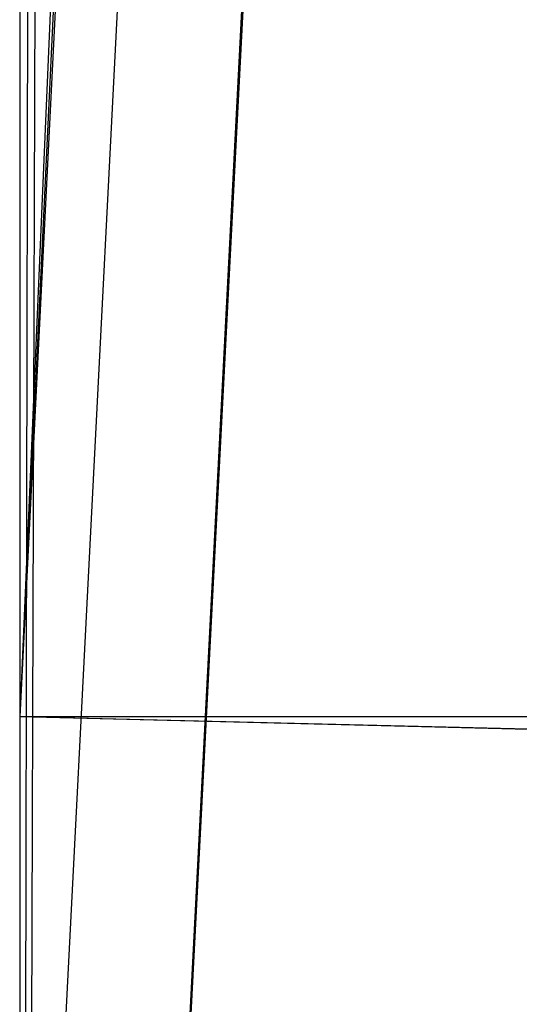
# Model space of a CAD drawing. Header units: millimetres. Extents: x 0 to 1298, y -1 to 755.
# Tile 5 of 169: x 0 to 0.0415, y 0.276 to 0.3579. Entities that reach past the tile are written whole.
import ezdxf

# ---------------------------------------------------------------- set-up
doc = ezdxf.new("R2010")
doc.units = ezdxf.units.MM
doc.layers.add('1', color=7, linetype='Continuous')

# ---------------------------------------------------------------- blocks, each defined once
blk = doc.blocks.new('PART004')
at = {"layer": '1'}
blk.add_lwpolyline([(201.2, 0), (201.2, 68), (0, 68), (0, 0)], close=True, dxfattribs=at)
blk = doc.blocks.new('PART006')
at = {"layer": '1'}
blk.add_lwpolyline([(0, 0), (300, 0), (300, 40), (0, 40)], close=True, dxfattribs=at)
blk = doc.blocks.new('PART007')
at = {"layer": '1'}
blk.add_lwpolyline([(132.3, 0), (132.3, 60.7), (0, 60.7), (0, 0)], close=True, dxfattribs=at)
blk = doc.blocks.new('PART008')
at = {"layer": '1'}
blk.add_lwpolyline([(0, 40), (0, 0), (300, 0), (300, 40)], close=True, dxfattribs=at)
blk = doc.blocks.new('PART009')
at = {"layer": '1'}
blk.add_lwpolyline([(246.2, 281), (192.3, 285.1), (143.8, 288.7), (125.2, 290), (106.6, 291.2), (88.1, 292.2), (80.8, 292.4), (69.6, 292.9), (56.2, 293.2), (42.5, 293.4), (31.8, 293.6), (21, 293.8), (10.6, 294), (5.7, 294.1), (0.9, 294.2), (0.1, 56.7), (0, 0), (81, 0), (290.1, 0)], dxfattribs=at)
blk = doc.blocks.new('PART011')
at = {"layer": '1'}
blk.add_lwpolyline([(195, 0), (195, 90), (0, 90), (0, 0)], close=True, dxfattribs=at)
blk = doc.blocks.new('PART013')
at = {"layer": '1'}
blk.add_lwpolyline([(0, 0), (200, 0), (200, 40), (0, 40)], close=True, dxfattribs=at)
blk = doc.blocks.new('PART014')
at = {"layer": '1'}
blk.add_lwpolyline([(0, 0), (697.5, 0), (697.5, 65), (0, 65)], close=True, dxfattribs=at)
blk = doc.blocks.new('PART022')
at = {"layer": '1'}
blk.add_lwpolyline([(80.1, 0), (80.1, 182), (0, 182), (0, 0)], close=True, dxfattribs=at)
blk = doc.blocks.new('PART023')
at = {"layer": '1'}
blk.add_lwpolyline([(162, 0), (162, 207.1), (0, 207.1), (0, 0)], close=True, dxfattribs=at)
blk = doc.blocks.new('PART026')
at = {"layer": '1'}
blk.add_lwpolyline([(105, 0), (105, 105), (0, 105), (0, 0)], close=True, dxfattribs=at)
blk = doc.blocks.new('PART027')
at = {"layer": '1'}
blk.add_lwpolyline([(3.8, 95), (3, 84.7), (2.3, 74.4), (1.7, 63.9), (1.2, 53.1), (1, 43), (0.9, 32.9), (0.7, 23.2), (0.7, 18.7), (0.6, 14.5), (0.5, 11.5), (0.3, 8.3), (0.3, 6.6), (0.2, 4.7), (0.1, 2.6), (0, 0.3), (4, 0.2), (11.6, 0.2), (15.1, 0.1), (22, 0.1), (28.8, 0), (74.8, 0), (97.1, 0.1), (119.2, 0.1)], dxfattribs=at)
blk = doc.blocks.new('PART028')
at = {"layer": '1'}
blk.add_lwpolyline([(70, 0), (70, 200), (0, 200), (0, 0)], close=True, dxfattribs=at)
blk = doc.blocks.new('PART029')
at = {"layer": '1'}
blk.add_lwpolyline([(70, 200), (0, 200), (0, 0), (70, 0)], close=True, dxfattribs=at)
blk = doc.blocks.new('PART030')
at = {"layer": '1'}
blk.add_lwpolyline([(70, 0), (70, 140), (0, 140), (0, 0)], close=True, dxfattribs=at)
blk = doc.blocks.new('PART035')
at = {"layer": '1'}
blk.add_lwpolyline([(74.2, 72.6), (64.6, 73.8), (59.1, 74.5), (48.3, 76), (36.7, 77.7), (26.3, 79.2), (4.2, 82.6), (0, 0.2), (22.2, 3.4), (33.8, 4.9), (45.8, 6.4), (57.6, 7.6), (58.9, 7.7), (61.9, 7.9), (62.5, 8), (66.4, 8.2), (68, 8.4), (78.7, 8.9)], dxfattribs=at)
blk = doc.blocks.new('PART037')
at = {"layer": '1'}
blk.add_lwpolyline([(140, 0), (140, 32.4), (0, 32.4), (0, 0)], close=True, dxfattribs=at)
blk = doc.blocks.new('PART042')
at = {"layer": '1'}
blk.add_lwpolyline([(140, 32.5), (0, 32.4), (0, 0), (140, 0.1)], close=True, dxfattribs=at)
blk = doc.blocks.new('PART045')
at = {"layer": '1'}
blk.add_lwpolyline([(245.1, 93.5), (34.1, 93.5), (30.1, 93.2), (25.7, 92.5), (21.7, 91.3), (17.4, 89.8), (13.4, 87.5), (9.7, 84.8), (7.9, 83), (6.2, 81), (4.8, 78.7), (3.5, 76.4), (2.5, 74.1), (1.5, 71.5), (0.8, 68.8), (0.3, 66.3), (0.2, 64.5), (0, 61.7), (0, 16), (0, 0), (279.2, 0)], dxfattribs=at)
blk = doc.blocks.new('PART046')
at = {"layer": '1'}
blk.add_lwpolyline([(246.7, 95), (35.6, 95), (31.4, 94.7), (26.9, 93.9), (22.7, 92.7), (18.3, 91.2), (14.1, 88.8), (10.2, 86), (8.2, 84), (6.5, 81.9), (5, 79.4), (3.7, 77.1), (2.6, 74.7), (1.5, 71.9), (0.9, 69.2), (0.4, 66.5), (0.2, 64.8), (0, 61.7), (0, 16), (0, 0), (282.2, 0)], dxfattribs=at)
blk = doc.blocks.new('PART047')
at = {"layer": '1'}
blk.add_lwpolyline([(246.7, 95), (35.6, 95), (31.4, 94.7), (26.9, 93.9), (22.7, 92.7), (18.3, 91.1), (14.1, 88.8), (10.2, 86), (8.2, 84), (6.5, 81.9), (5, 79.4), (3.7, 77.1), (2.6, 74.7), (1.5, 71.9), (0.9, 69.2), (0.4, 66.4), (0.2, 64.8), (0, 61.7), (0, 16), (0, 0), (282.2, 0)], dxfattribs=at)
blk = doc.blocks.new('PART048')
at = {"layer": '1'}
blk.add_lwpolyline([(72.6, 70.9), (69.2, 71.3), (63.1, 72.1), (57.5, 72.7), (46.7, 74.3), (35.1, 76), (24.7, 77.5), (4.1, 80.6), (0, 0.2), (20.3, 3.1), (31.9, 4.6), (44, 6.1), (55.9, 7.4), (58.6, 7.6), (60.2, 7.7), (62.4, 7.8), (63.8, 7.9), (65.4, 8), (66.5, 8.1), (76.8, 8.6)], dxfattribs=at)
blk = doc.blocks.new('PART049')
at = {"layer": '1'}
blk.add_lwpolyline([(245, 93.5), (34.1, 93.5), (30, 93.2), (25.6, 92.4), (21.6, 91.3), (17.3, 89.8), (13.3, 87.5), (9.6, 84.8), (7.8, 82.9), (6.2, 81), (4.7, 78.6), (3.4, 76.3), (2.4, 74.1), (1.4, 71.4), (0.7, 68.8), (0.3, 66.2), (0.1, 64.4), (0, 61.7), (0, 16), (0, 0), (279.1, 0)], dxfattribs=at)
blk = doc.blocks.new('PART052')
at = {"layer": '1'}
blk.add_lwpolyline([(0, 0), (570, 0), (570, 65), (0, 65)], close=True, dxfattribs=at)
blk = doc.blocks.new('PART053')
at = {"layer": '1'}
blk.add_lwpolyline([(201.2, 0), (201.2, 68), (0, 68), (0, 0)], close=True, dxfattribs=at)
blk = doc.blocks.new('PART055')
at = {"layer": '1'}
blk.add_lwpolyline([(133, 0), (133, 60), (0, 60), (0, 0)], close=True, dxfattribs=at)
blk = doc.blocks.new('PART059')
at = {"layer": '1'}
blk.add_lwpolyline([(300, 0), (300, 40), (0, 40), (0, 0)], close=True, dxfattribs=at)
blk = doc.blocks.new('PART060')
at = {"layer": '1'}
blk.add_lwpolyline([(200, 0), (200, 40), (0, 40), (0, 0)], close=True, dxfattribs=at)
blk = doc.blocks.new('PART066')
at = {"layer": '1'}
blk.add_lwpolyline([(300, 40), (0, 40), (0, 0), (300, 0)], close=True, dxfattribs=at)
blk = doc.blocks.new('PART071')
at = {"layer": '1'}
blk.add_lwpolyline([(80.2, 0), (80.2, 182), (0, 182), (0, 0)], close=True, dxfattribs=at)
blk = doc.blocks.new('PART082')
at = {"layer": '1'}
blk.add_lwpolyline([(248.7, 235.1), (212.9, 238.7), (190, 241.3), (167, 244), (146.4, 246.2), (125.7, 248.4), (98.8, 251.2), (85.4, 252.4), (71.9, 253.5), (53, 254.5), (34.3, 255.1), (17.8, 255.5), (9.5, 255.6), (1, 255.8), (0.2, 56.6), (0, 0), (70, 0), (235, 0.1), (266.6, 0.1)], dxfattribs=at)
blk = doc.blocks.new('PART086')
at = {"layer": '1'}
blk.add_lwpolyline([(0, 32.4), (0, 0), (140, 0.1), (140, 32.5)], close=True, dxfattribs=at)
blk = doc.blocks.new('PART088')
at = {"layer": '1'}
blk.add_lwpolyline([(0, 32.4), (0, 0), (140, 0), (140, 32.4)], close=True, dxfattribs=at)
blk = doc.blocks.new('PART098')
at = {"layer": '1'}
blk.add_lwpolyline([(267.3, 0), (267.3, 160.9), (0, 160.9), (0, 0), (133.7, 0)], close=True, dxfattribs=at)
blk = doc.blocks.new('PART100')
at = {"layer": '1'}
blk.add_lwpolyline([(264.2, 0), (264.2, 159.3), (0, 159.3), (0, 0), (132.1, 0)], close=True, dxfattribs=at)
blk = doc.blocks.new('PART101')
at = {"layer": '1'}
blk.add_lwpolyline([(264.2, 0), (264.2, 159.4), (0, 159.4), (0, 0), (132.1, 0)], close=True, dxfattribs=at)
blk = doc.blocks.new('PART102')
at = {"layer": '1'}
blk.add_lwpolyline([(267.2, 0), (267.2, 160.8), (0, 160.8), (0, 0), (133.6, 0)], close=True, dxfattribs=at)
blk = doc.blocks.new('PART107')
at = {"layer": '1'}
blk.add_lwpolyline([(6.4, 115.4), (4.8, 90.8), (4.2, 82.7), (3.6, 73.6), (2.6, 55.6), (2.1, 46.3), (1.7, 37.5), (1.4, 28.7), (1.2, 24.4), (1, 20.3), (0.9, 16.4), (0.7, 12.7), (0.6, 10.1), (0.4, 7.3), (0.3, 5.8), (0.1, 2.3), (0, 0.3), (4.1, 0.2), (8, 0.2), (15.5, 0.1), (22.7, 0.1), (29.9, 0), (50.6, 0), (71.7, 0.1)], dxfattribs=at)
blk = doc.blocks.new('PART109')
at = {"layer": '1'}
blk.add_lwpolyline([(0, 0), (675, 0), (675, 65), (0, 65)], close=True, dxfattribs=at)
blk = doc.blocks.new('PART124')
at = {"layer": '1'}
blk.add_lwpolyline([(80.2, 0), (80.2, 182.1), (0, 182.1), (0, 0)], close=True, dxfattribs=at)
blk = doc.blocks.new('PART127')
at = {"layer": '1'}
blk.add_lwpolyline([(5.5, 96.3), (4.9, 88.8), (4.2, 81.4), (3.5, 72.4), (2.7, 63.6), (2.1, 54.7), (1.5, 45.6), (0.9, 28.4), (0.8, 24.2), (0.7, 20.1), (0.6, 16.3), (0.5, 12.6), (0.3, 7.3), (0.3, 5.8), (0.2, 4.2), (0.1, 2.4), (0, 0.3), (5.8, 0.3), (11.1, 0.2), (15.9, 0.2), (20.5, 0.1), (24.8, 0.1), (33.3, 0), (72.9, 0)], dxfattribs=at)
blk = doc.blocks.new('PART131')
at = {"layer": '1'}
blk.add_lwpolyline([(0, 0), (583.1, 0), (583.1, 65), (0, 65)], close=True, dxfattribs=at)
blk = doc.blocks.new('PART142')
at = {"layer": '1'}
blk.add_lwpolyline([(0, 32), (0, 0), (137, 0), (137, 32)], close=True, dxfattribs=at)
blk = doc.blocks.new('PART145')
at = {"layer": '1'}
blk.add_lwpolyline([(231.3, 92.5), (37.7, 92.5), (34.1, 92.4), (30, 92.2), (25.7, 91.4), (21.6, 90.2), (17.3, 88.7), (13.3, 86.5), (9.6, 83.8), (7.8, 81.9), (6.2, 80), (4.7, 77.6), (3.5, 75.3), (2.4, 73), (1.4, 70.4), (0.8, 67.8), (0.3, 65.2), (0.1, 63), (0, 60.7), (0, 15), (0, 0), (269, 0)], dxfattribs=at)
blk = doc.blocks.new('PART147')
at = {"layer": '1'}
blk.add_lwpolyline([(78.4, 77.8), (3.5, 67.9), (2.7, 52.5), (0, 0), (11, 3.5), (13.6, 4.3), (18.2, 5.6), (22.7, 6.8), (23.6, 7), (24.2, 7.1), (27.2, 7.9), (33.1, 9.2), (39.2, 10.3), (45.8, 11.3), (52.4, 12.1), (58.9, 12.8), (60.1, 12.9), (62.5, 13.2), (63.6, 13.3), (65.4, 13.4), (65.9, 13.4), (73.6, 13.8)], dxfattribs=at)
blk = doc.blocks.new('PART148')
at = {"layer": '1'}
blk.add_lwpolyline([(137, 32), (0, 32), (0, 0), (137, 0)], close=True, dxfattribs=at)
blk = doc.blocks.new('PART153')
at = {"layer": '1'}
blk.add_lwpolyline([(4.9, 94.8), (0, 0), (15.9, 5), (18.4, 5.8), (22.8, 7.1), (27.2, 8.2), (31.7, 9.3), (37.5, 10.6), (43.7, 11.7), (49.9, 12.6), (56.6, 13.5), (63.2, 14.2), (64.1, 14.3), (67.1, 14.6), (67.4, 14.6), (68.8, 14.7), (69.7, 14.8), (76.4, 15.2)], dxfattribs=at)
blk = doc.blocks.new('PART158')
at = {"layer": '1'}
blk.add_lwpolyline([(245.1, 92.9), (240.7, 93.6), (236.5, 94), (35.6, 94), (31.4, 93.6), (26.9, 92.9), (22.7, 91.7), (18.2, 90.1), (14, 87.7), (10.2, 84.9), (8.2, 82.9), (6.5, 80.8), (4.9, 78.4), (2.5, 73.6), (1.5, 70.9), (0.8, 68.1), (0.3, 65.4), (0.1, 62.8), (0, 60.7), (0, 15), (0, 0), (272, 0)], dxfattribs=at)
blk = doc.blocks.new('PART159')
at = {"layer": '1'}
blk.add_lwpolyline([(231.3, 92.5), (37.8, 92.5), (34.1, 92.4), (30, 92.2), (25.7, 91.4), (21.6, 90.2), (17.4, 88.7), (13.3, 86.5), (9.7, 83.8), (7.8, 81.9), (6.2, 80), (4.7, 77.6), (3.5, 75.3), (2.4, 73), (1.4, 70.4), (0.8, 67.8), (0.3, 65.2), (0.2, 63), (0, 60.7), (0, 15), (0, 0), (269, 0)], dxfattribs=at)
blk = doc.blocks.new('PART160')
at = {"layer": '1'}
blk.add_lwpolyline([(245.1, 92.9), (240.7, 93.6), (236.5, 93.9), (232.8, 94), (39.3, 94), (35.6, 93.9), (31.4, 93.6), (26.9, 92.9), (22.7, 91.7), (18.2, 90.1), (14, 87.7), (10.2, 84.9), (8.2, 82.9), (6.5, 80.8), (4.9, 78.4), (2.5, 73.6), (1.5, 70.8), (0.8, 68.1), (0.3, 65.4), (0.1, 62.8), (0, 60.7), (0, 15), (0, 0), (272, 0)], dxfattribs=at)
blk = doc.blocks.new('PART183')
at = {"layer": '1'}
blk.add_lwpolyline([(0, 0), (707.5, 0), (707.5, 65), (0, 65)], close=True, dxfattribs=at)
blk = doc.blocks.new('PART190')
at = {"layer": '1'}
blk.add_lwpolyline([(251.4, 291.7), (195.7, 295.2), (145.5, 298.3), (127.4, 299.4), (109.2, 300.4), (91.1, 301.2), (80.7, 301.5), (73, 301.7), (57.8, 301.9), (42.4, 302), (21.1, 302.2), (10.7, 302.3), (5.7, 302.4), (0.8, 302.4), (0.2, 56.7), (0, 0), (81, 0), (295.2, 0)], dxfattribs=at)
blk = doc.blocks.new('PART196')
at = {"layer": '1'}
blk.add_lwpolyline([(201.2, 0), (201.2, 68), (0, 68), (0, 0)], close=True, dxfattribs=at)
blk = doc.blocks.new('PART198')
at = {"layer": '1'}
blk.add_lwpolyline([(132.3, 0), (132.3, 60.7), (0, 60.7), (0, 0)], close=True, dxfattribs=at)
blk = doc.blocks.new('PART201')
at = {"layer": '1'}
blk.add_lwpolyline([(80.1, 0), (80.1, 182), (0, 182), (0, 0)], close=True, dxfattribs=at)
blk = doc.blocks.new('PART203')
at = {"layer": '1'}
blk.add_lwpolyline([(0, 0), (540, 0), (540, 65), (0, 65)], close=True, dxfattribs=at)
blk = doc.blocks.new('PART204')
at = {"layer": '1'}
blk.add_lwpolyline([(132.3, 0), (132.3, 60.7), (0, 60.7), (0, 0)], close=True, dxfattribs=at)
blk = doc.blocks.new('PART215')
at = {"layer": '1'}
blk.add_lwpolyline([(80.2, 0), (80.2, 182), (0, 182), (0, 0)], close=True, dxfattribs=at)

msp = doc.modelspace()

# ---------------------------------------------------------------- block references
for name in ['PART190', 'PART009', 'PART082', 'PART027', 'PART023', 'PART028', 'PART029', 'PART124', 'PART022', 'PART071', 'PART201', 'PART215', 'PART107', 'PART098', 'PART102', 'PART101', 'PART100', 'PART127', 'PART030', 'PART026', 'PART046', 'PART047', 'PART153', 'PART158', 'PART160', 'PART045', 'PART049', 'PART145', 'PART159', 'PART011', 'PART035', 'PART048', 'PART147', 'PART004', 'PART053', 'PART196', 'PART014', 'PART052', 'PART109', 'PART131', 'PART183', 'PART203', 'PART007', 'PART198', 'PART204', 'PART055', 'PART006', 'PART008', 'PART013', 'PART059', 'PART060', 'PART066', 'PART042', 'PART086', 'PART037', 'PART088', 'PART142', 'PART148']:
    msp.add_blockref(name, (0, 0))

doc.saveas('drawing.dxf')
